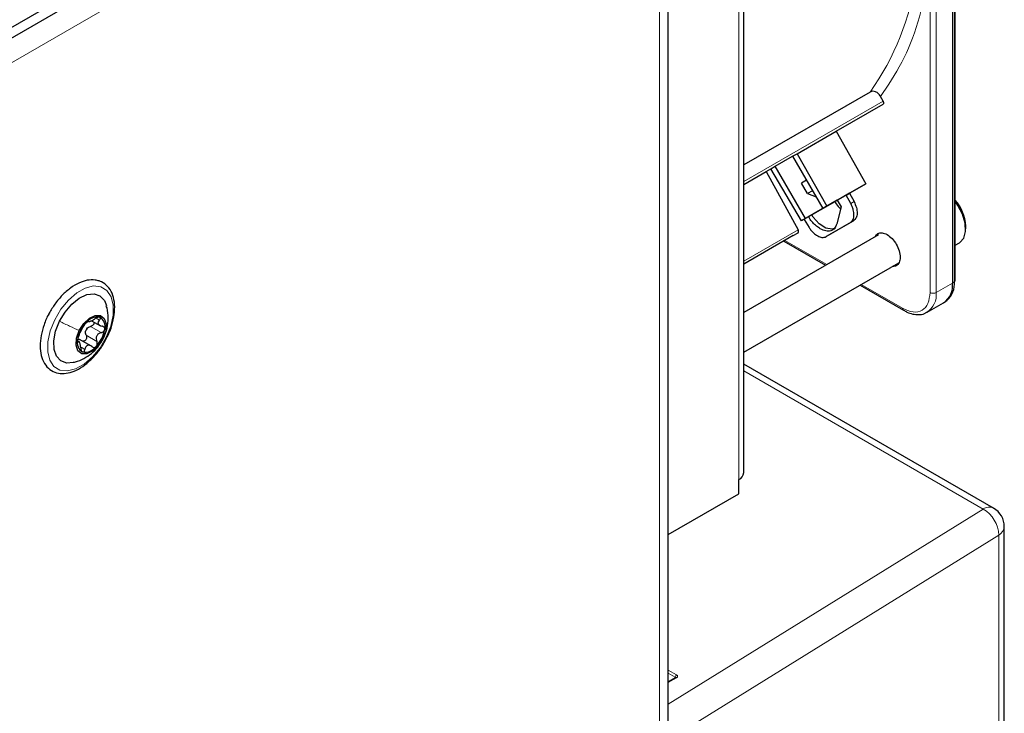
# Paper-space layout 'Blatt2' of a CAD drawing. Header units: millimetres. Extents: x 5 to 418, y 2 to 292.
# Tile 90 of 93: x 314 to 337, y 212 to 228. Entities that reach past the tile are written whole.
import ezdxf

# ---------------------------------------------------------------- set-up
doc = ezdxf.new("R2010")
doc.units = ezdxf.units.MM

psp = doc.layouts.new('Blatt2')

# ---------------------------------------------------------------- linework, layer by layer
at = {"color": 7, "linetype": 'Continuous', "lineweight": 25}
for p, q in [((335.913, 239.749), (335.913, 221.768)), ((335.975, 221.823), (335.975, 239.803)), ((331.079, 217.375), (331.079, 237.135)), ((306.44, 223.273), (329.053, 236.327)), ((329.329, 189.05), (329.329, 236.409)), ((306.44, 223.028), (329.053, 236.082)), ((334.008, 226.197), (331.079, 224.507)), ((334.307, 225.985), (334.248, 226.095)), ((333.219, 225.291), (334.306, 225.918)), ((332.314, 224.768), (333.219, 225.291)), ((333.219, 225.291), (333.907, 224.071)), ((331.809, 224.477), (332.209, 224.708)), ((332.209, 224.708), (332.314, 224.768)), ((332.209, 224.708), (332.909, 223.495)), ((332.314, 224.768), (333.002, 223.549)), ((331.079, 224.055), (331.594, 224.352)), ((331.594, 224.352), (331.704, 224.416)), ((331.594, 224.352), (332.338, 223.001)), ((331.704, 224.416), (331.809, 224.477)), ((332.416, 223.211), (331.704, 224.416)), ((332.509, 223.264), (331.809, 224.477)), ((332.529, 224.153), (332.412, 224.086)), ((332.552, 223.843), (332.412, 224.086)), ((332.669, 223.911), (332.552, 223.843)), ((333.002, 223.549), (333.907, 224.071)), ((333.907, 224.071), (333.528, 223.852)), ((333.245, 223.689), (332.416, 223.211)), ((332.552, 223.843), (332.752, 223.767)), ((332.909, 223.495), (333.531, 223.854)), ((333.531, 223.854), (333.131, 223.623)), ((333.452, 223.808), (333.245, 223.689)), ((333.245, 223.689), (333.337, 223.537)), ((333.452, 223.808), (333.528, 223.852)), ((333.558, 223.615), (333.452, 223.808)), ((333.528, 223.852), (333.633, 223.658)), ((333.131, 223.623), (332.509, 223.264)), ((333.002, 223.549), (332.909, 223.495)), ((333.131, 223.623), (333.131, 223.623)), ((333.337, 223.537), (333.233, 223.143)), ((332.509, 223.264), (332.416, 223.211)), ((332.475, 223.244), (332.592, 223.057)), ((333.622, 223.214), (333.056, 222.887)), ((333.55, 223.172), (333.622, 223.214)), ((332.984, 222.845), (333.55, 223.172)), ((336.223, 223.025), (336.223, 223.09)), ((334.199, 222.89), (331.079, 221.089)), ((332.223, 222.868), (331.079, 222.208)), ((332.223, 222.868), (332.337, 222.934)), ((333.056, 222.887), (332.984, 222.845)), ((332.003, 222.741), (332.972, 222.182)), ((335.975, 222.645), (336.078, 222.704)), ((331.079, 220.165), (334.674, 222.24)), ((333.772, 221.72), (334.78, 221.138)), ((335.33, 221.093), (335.706, 221.311)), ((335.736, 221.33), (335.785, 221.365)), ((334.779, 221.139), (334.78, 221.138)), ((315.96, 220.896), (316.165, 220.778)), ((315.689, 220.396), (315.635, 220.428)), ((315.955, 220.306), (315.682, 220.464)), ((336.867, 216.551), (331.079, 219.892)), ((330.962, 216.885), (330.962, 217.212)), ((329.329, 215.942), (330.962, 216.885)), ((337.117, 146.977), (337.117, 216.118)), ((329.5, 212.62), (329.329, 212.524))]:
    psp.add_line(p, q, dxfattribs=at)
at = {"color": 7, "linetype": 'Continuous', "lineweight": 18}
for p, q in [((335.961, 239.781), (335.961, 221.801)), ((330.962, 217.212), (330.962, 236.972)), ((329.124, 236.123), (329.124, 188.764)), ((328.205, 235.021), (305.874, 222.13)), ((335.396, 221.551), (335.396, 229.079)), ((335.537, 221.551), (335.537, 229.079)), ((334.307, 225.985), (331.079, 224.121)), ((334.306, 225.918), (331.079, 224.056)), ((333.558, 223.615), (333.633, 223.658)), ((331.079, 222.275), (332.338, 223.001)), ((331.079, 222.208), (332.337, 222.934)), ((332.032, 222.758), (333.002, 222.199)), ((333.802, 221.737), (334.759, 221.184)), ((335.537, 221.551), (335.913, 221.768)), ((335.913, 221.768), (335.961, 221.801)), ((316.065, 220.956), (316.142, 220.911)), ((315.936, 220.762), (316.183, 220.619)), ((315.835, 220.558), (316.083, 220.415)), ((316.229, 220.491), (316.224, 220.48)), ((315.636, 220.412), (315.651, 220.404)), ((315.722, 220.28), (315.807, 220.231)), ((336.623, 216.53), (331.079, 219.73)), ((329.329, 212.008), (336.623, 216.53)), ((336.988, 215.925), (329.427, 211.238)), ((336.988, 146.783), (336.988, 215.925)), ((329.329, 212.793), (329.52, 212.682)), ((329.491, 212.633), (329.329, 212.727)), ((329.52, 212.618), (329.329, 212.511)), ((329.491, 212.615), (329.491, 212.633))]:
    psp.add_line(p, q, dxfattribs=at)
at = {"color": 7, "linetype": 'Continuous', "lineweight": 25, "flags": 128}
for points in [[(336.078, 222.704), (336.083, 222.708), (336.176, 222.809), (336.22, 222.965), (336.211, 223.158), (336.149, 223.367), (336.042, 223.571), (335.975, 223.664)], [(333.204, 223.04), (333.123, 223.015), (332.977, 223.042), (332.824, 223.142), (332.686, 223.3), (332.655, 223.349)], [(315.216, 220.882), (315.345, 221.097), (315.502, 221.281), (315.676, 221.419), (315.853, 221.5), (316.017, 221.518), (316.155, 221.471), (316.257, 221.363), (316.303, 221.251)], [(315.676, 220.667), (315.781, 220.829), (315.911, 220.952), (316.047, 221.018), (316.168, 221.016), (316.256, 220.946), (316.298, 220.82), (316.287, 220.657), (316.224, 220.48)], [(315.536, 219.928), (315.389, 219.915), (315.25, 219.962), (315.148, 220.07), (315.091, 220.231), (315.084, 220.431), (315.126, 220.654), (315.216, 220.882)], [(316.224, 220.48), (316.12, 220.318), (315.99, 220.195), (315.854, 220.129), (315.733, 220.131), (315.644, 220.201), (315.603, 220.327), (315.614, 220.491), (315.676, 220.667)]]:
    psp.add_lwpolyline(points, dxfattribs=at)
at = {"color": 7, "linetype": 'Continuous', "lineweight": 18, "flags": 128}
psp.add_lwpolyline([(316.301, 220.513), (316.157, 220.27), (315.983, 220.058), (315.79, 219.89), (315.59, 219.779), (315.399, 219.732), (315.228, 219.752), (315.089, 219.837), (314.992, 219.983), (314.944, 220.178), (314.948, 220.41), (315.002, 220.663), (315.105, 220.92), (315.248, 221.163), (315.423, 221.375), (315.616, 221.543), (315.815, 221.654), (316.007, 221.701), (316.178, 221.681), (316.317, 221.596), (316.413, 221.45), (316.462, 221.255), (316.458, 221.022), (316.403, 220.769), (316.301, 220.513)], dxfattribs=at)
at = {"color": 7, "linetype": 'Continuous', "lineweight": 18}
for centre, radius, start, end in [((328.966, 229.762), 6.175, 324.7369, 351.8127), ((335.05, 221.497), 0.49, 303.8713, 6.4024), ((335.467, 221.688), 0.154, 242.6097, 297.3903), ((334.81, 221.179), 0.0509, 174.5815, 232.0182), ((336.763, 216.326), 0.248, 65.3602, 124.6041), ((336.263, 215.899), 0.726, 2.0018, 60.2671), ((336.878, 216.138), 0.24, 297.475, 355.2816), ((329.553, 212.63), 0.0613, 121.9772, 177.4454), ((329.508, 212.601), 0.0203, 54.6371, 113.9125)]:
    psp.add_arc(centre, radius, start, end, dxfattribs=at)
at = {"color": 7, "linetype": 'Continuous', "lineweight": 25}
for centre, radius, start, end in [((335.257, 223.041), 0.968, 2.9061, 42.0997), ((335.438, 221.708), 0.48, 304.0564, 7.2558), ((335.448, 221.755), 0.514, 310.8243, 5.1593), ((335.947, 221.825), 0.0279, 299.6454, 355.8931), ((316.098, 220.649), 0.331, 81.1532, 142.9585), ((316.038, 220.767), 0.236, 343.9296, 62.1563), ((316.357, 220.34), 0.73, 135.8936, 171.6595), ((316.073, 220.566), 0.267, 147.0922, 160.4609), ((315.543, 220.807), 0.73, 315.8936, 351.6595), ((315.863, 220.381), 0.236, 163.9296, 242.1563), ((315.803, 220.498), 0.331, 261.1532, 322.9585), ((330.879, 217.395), 0.201, 294.3747, 354.3052), ((336.617, 216.118), 0.5, 0, 60.0027)]:
    psp.add_arc(centre, radius, start, end, dxfattribs=at)
at = {"color": 7, "linetype": 'Continuous', "lineweight": 18}
for centre, major_axis, ratio, start_param, end_param in [((329.463, 212.618), (0.04, -0.0012), 0.556803, 0.00851, 0.801667), ((329.464, 212.651), (0.08, -0.0012), 0.567125, 5.506213, 7.077009)]:
    psp.add_ellipse(centre, major_axis=major_axis, ratio=ratio, start_param=start_param, end_param=end_param, dxfattribs=at)
psp.add_open_spline([(335.358, 228.856), (335.284, 228.501), (335.137, 227.792), (334.763, 226.862), (334.419, 226.351), (334.248, 226.095)], degree=3, knots=[0, 0, 0, 0, 0.33322, 0.666769, 1, 1, 1, 1], dxfattribs=at)
at = {"color": 7, "linetype": 'Continuous', "lineweight": 25}
for points, knots in [([(334.248, 226.095), (334.232, 226.119), (334.201, 226.165), (334.135, 226.207), (334.066, 226.221), (334.027, 226.205), (334.008, 226.197)], [0, 0, 0, 0, 0.267471, 0.517881, 0.763339, 1, 1, 1, 1]), ([(333.19, 223.658), (333.199, 223.64), (333.232, 223.572), (333.285, 223.522), (333.323, 223.485)], [0, 0, 0, 0, 0.263002, 1, 1, 1, 1]), ([(333.55, 223.172), (333.563, 223.181), (333.588, 223.2), (333.62, 223.255), (333.638, 223.343), (333.624, 223.449), (333.594, 223.542), (333.57, 223.59), (333.558, 223.615)], [0, 0, 0, 0, 0.135276, 0.269053, 0.499996, 0.73094, 0.864645, 1, 1, 1, 1]), ([(332.852, 223.025), (332.822, 223.045), (332.761, 223.084), (332.675, 223.171), (332.614, 223.246), (332.587, 223.294), (332.581, 223.306)], [0, 0, 0, 0, 0.302999, 0.606945, 0.908508, 1, 1, 1, 1]), ([(332.592, 223.057), (332.608, 223.034), (332.638, 222.989), (332.704, 222.918), (332.791, 222.854), (332.876, 222.826), (332.941, 222.826), (332.969, 222.839), (332.984, 222.845)], [0, 0, 0, 0, 0.135278, 0.269056, 0.500001, 0.730943, 0.864646, 1, 1, 1, 1]), ([(333.233, 223.143), (333.218, 223.105), (333.188, 223.029), (333.096, 222.974), (332.982, 222.966), (332.895, 223.005), (332.852, 223.025)], [0, 0, 0, 0, 0.250261, 0.499984, 0.749713, 1, 1, 1, 1]), ([(334.123, 222.846), (334.141, 222.873), (334.179, 222.928), (334.28, 222.947), (334.359, 222.912), (334.399, 222.894)], [0, 0, 0, 0, 0.314168, 0.657084, 1, 1, 1, 1]), ([(334.399, 222.894), (334.439, 222.866), (334.518, 222.81), (334.619, 222.67), (334.687, 222.515), (334.711, 222.363), (334.687, 222.24), (334.622, 222.16), (334.555, 222.155), (334.523, 222.153)], [0, 0, 0, 0, 0.144573, 0.289146, 0.433719, 0.578293, 0.722866, 0.867439, 1, 1, 1, 1]), ([(316.14, 221.817), (316.107, 221.825), (316.019, 221.849), (315.859, 221.841), (315.666, 221.778), (315.469, 221.66), (315.279, 221.493), (315.109, 221.293), (315.021, 221.141), (314.979, 221.069)], [0, 0, 0, 0, 0.086065, 0.233151, 0.384131, 0.540113, 0.697792, 0.855199, 1, 1, 1, 1]), ([(316.308, 220.497), (316.327, 220.531), (316.388, 220.645), (316.454, 220.852), (316.5, 221.1), (316.496, 221.332), (316.443, 221.537), (316.34, 221.699), (316.228, 221.783), (316.156, 221.81), (316.14, 221.817)], [0, 0, 0, 0, 0.062956, 0.21186, 0.361397, 0.512001, 0.663691, 0.813694, 0.957589, 1, 1, 1, 1]), ([(316.236, 220.488), (316.268, 220.566), (316.33, 220.717), (316.349, 220.958), (316.339, 221.135), (316.307, 221.227), (316.301, 221.244)], [0, 0, 0, 0, 0.325577, 0.625867, 0.929188, 1, 1, 1, 1]), ([(314.979, 221.069), (314.975, 221.063), (314.923, 220.979), (314.854, 220.802), (314.783, 220.551), (314.761, 220.308), (314.786, 220.086), (314.861, 219.899), (314.985, 219.76), (315.144, 219.681), (315.322, 219.663), (315.511, 219.702), (315.707, 219.795), (315.902, 219.941), (316.083, 220.131), (316.222, 220.321), (316.285, 220.45), (316.308, 220.497)], [0, 0, 0, 0, 0.005811, 0.079908, 0.154208, 0.228927, 0.304232, 0.379685, 0.453273, 0.523477, 0.592234, 0.662178, 0.734805, 0.80895, 0.883215, 0.957313, 1, 1, 1, 1]), ([(315.885, 220.879), (315.887, 220.876), (315.891, 220.871), (315.911, 220.876), (315.932, 220.884), (315.958, 220.895), (315.997, 220.914), (316.026, 220.932), (316.045, 220.944)], [0, 0, 0, 0, 0.249199, 0.374336, 0.49893, 0.624007, 0.749759, 1, 1, 1, 1]), ([(316.148, 220.976), (316.142, 220.977), (316.128, 220.979), (316.101, 220.973), (316.072, 220.961), (316.054, 220.95), (316.045, 220.944)], [0, 0, 0, 0, 0.249991, 0.499611, 0.749127, 1, 1, 1, 1]), ([(316.142, 220.911), (316.148, 220.918), (316.159, 220.931), (316.166, 220.951), (316.163, 220.967), (316.153, 220.973), (316.148, 220.976)], [0, 0, 0, 0, 0.249852, 0.499902, 0.750115, 1, 1, 1, 1]), ([(334.78, 221.141), (334.807, 221.125), (334.878, 221.084), (334.997, 221.046), (335.134, 221.033), (335.246, 221.047), (335.302, 221.083), (335.319, 221.095)], [0, 0, 0, 0, 0.143792, 0.380812, 0.625008, 0.880873, 1, 1, 1, 1]), ([(315.669, 220.556), (315.676, 220.571), (315.687, 220.594), (315.705, 220.634), (315.719, 220.664), (315.734, 220.694), (315.754, 220.729), (315.763, 220.748), (315.77, 220.76)], [0, 0, 0, 0, 0.249168, 0.374303, 0.498903, 0.623987, 0.749746, 1, 1, 1, 1]), ([(315.834, 220.848), (315.827, 220.84), (315.813, 220.825), (315.794, 220.8), (315.779, 220.777), (315.773, 220.766), (315.77, 220.76)], [0, 0, 0, 0, 0.250033, 0.499632, 0.749228, 1, 1, 1, 1]), ([(315.885, 220.879), (315.884, 220.881), (315.882, 220.884), (315.871, 220.88), (315.854, 220.868), (315.84, 220.855), (315.834, 220.848)], [0, 0, 0, 0, 0.249815, 0.499908, 0.75012, 1, 1, 1, 1]), ([(315.848, 220.711), (315.861, 220.723), (315.886, 220.747), (315.919, 220.757), (315.936, 220.762)], [0, 0, 0, 0, 0.498459, 1, 1, 1, 1]), ([(316.016, 220.864), (316.017, 220.858), (316.02, 220.842), (316.01, 220.816), (315.992, 220.791), (315.966, 220.772), (315.946, 220.766), (315.936, 220.762)], [0, 0, 0, 0, 0.158867, 0.368478, 0.579193, 0.789171, 1, 1, 1, 1]), ([(316.142, 220.911), (316.13, 220.897), (316.113, 220.875), (316.107, 220.845), (316.111, 220.823), (316.124, 220.804), (316.152, 220.783), (316.182, 220.776), (316.202, 220.771)], [0, 0, 0, 0, 0.249201, 0.374338, 0.498932, 0.624008, 0.74976, 1, 1, 1, 1]), ([(316.183, 220.619), (316.193, 220.623), (316.213, 220.629), (316.239, 220.648), (316.258, 220.673), (316.263, 220.692), (316.265, 220.701)], [0, 0, 0, 0, 0.249807, 0.500055, 0.750309, 1, 1, 1, 1]), ([(316.265, 220.701), (316.265, 220.71), (316.265, 220.728), (316.251, 220.75), (316.23, 220.766), (316.211, 220.769), (316.202, 220.771)], [0, 0, 0, 0, 0.249857, 0.499466, 0.749011, 1, 1, 1, 1]), ([(315.537, 219.932), (315.553, 219.935), (315.639, 219.95), (315.784, 220.018), (315.96, 220.132), (316.119, 220.287), (316.195, 220.418), (316.236, 220.488)], [0, 0, 0, 0, 0.0532459, 0.2854019, 0.5108779, 0.7372724, 1, 1, 1, 1]), ([(315.669, 220.556), (315.666, 220.549), (315.659, 220.534), (315.649, 220.506), (315.64, 220.475), (315.637, 220.456), (315.636, 220.446)], [0, 0, 0, 0, 0.2498071, 0.5000551, 0.7503094, 1, 1, 1, 1]), ([(315.641, 220.47), (315.655, 220.469), (315.682, 220.466), (315.707, 220.448), (315.72, 220.439)], [0, 0, 0, 0, 0.498457, 1, 1, 1, 1]), ([(315.835, 220.558), (315.839, 220.548), (315.846, 220.529), (315.847, 220.498), (315.838, 220.467), (315.821, 220.441), (315.797, 220.424), (315.773, 220.418), (315.758, 220.421), (315.752, 220.423)], [0, 0, 0, 0, 0.150358, 0.299578, 0.449513, 0.599332, 0.749271, 0.899998, 1, 1, 1, 1]), ([(315.835, 220.558), (315.829, 220.573), (315.816, 220.604), (315.819, 220.638), (315.821, 220.655)], [0, 0, 0, 0, 0.50155, 1, 1, 1, 1]), ([(316.183, 220.619), (316.162, 220.612), (316.13, 220.601), (316.096, 220.571), (316.077, 220.543), (316.067, 220.511), (316.063, 220.466), (316.075, 220.435), (316.083, 220.415)], [0, 0, 0, 0, 0.249168, 0.374303, 0.498903, 0.623987, 0.749746, 1, 1, 1, 1]), ([(315.636, 220.446), (315.635, 220.437), (315.634, 220.42), (315.637, 220.405), (315.643, 220.398), (315.648, 220.402), (315.651, 220.404)], [0, 0, 0, 0, 0.249857, 0.499466, 0.749011, 1, 1, 1, 1]), ([(315.71, 220.264), (315.708, 220.286), (315.705, 220.32), (315.694, 220.36), (315.686, 220.384), (315.677, 220.401), (315.665, 220.413), (315.657, 220.407), (315.651, 220.404)], [0, 0, 0, 0, 0.249201, 0.374338, 0.498932, 0.624008, 0.74976, 1, 1, 1, 1]), ([(315.71, 220.264), (315.711, 220.253), (315.713, 220.232), (315.722, 220.204), (315.735, 220.181), (315.747, 220.175), (315.752, 220.172)], [0, 0, 0, 0, 0.249852, 0.499902, 0.750115, 1, 1, 1, 1]), ([(315.967, 220.296), (315.951, 220.307), (315.926, 220.324), (315.89, 220.328), (315.865, 220.324), (315.843, 220.309), (315.82, 220.281), (315.812, 220.251), (315.807, 220.231)], [0, 0, 0, 0, 0.249199, 0.374336, 0.49893, 0.624007, 0.749759, 1, 1, 1, 1]), ([(315.967, 220.296), (315.975, 220.29), (315.99, 220.28), (316.017, 220.275), (316.044, 220.28), (316.06, 220.293), (316.067, 220.299)], [0, 0, 0, 0, 0.249815, 0.499908, 0.75012, 1, 1, 1, 1]), ([(316.067, 220.299), (316.073, 220.307), (316.086, 220.323), (316.094, 220.355), (316.094, 220.386), (316.086, 220.405), (316.083, 220.415)], [0, 0, 0, 0, 0.250033, 0.499632, 0.749228, 1, 1, 1, 1]), ([(315.752, 220.172), (315.758, 220.171), (315.77, 220.169), (315.787, 220.182), (315.8, 220.203), (315.805, 220.222), (315.807, 220.231)], [0, 0, 0, 0, 0.249991, 0.499611, 0.749127, 1, 1, 1, 1]), ([(329.504, 212.623), (329.505, 212.623), (329.505, 212.623), (329.502, 212.621), (329.5, 212.62)], [0, 0, 0, 0, 0.438032, 1, 1, 1, 1])]:
    psp.add_open_spline(points, degree=3, knots=knots, dxfattribs=at)
for points in [[(334.307, 225.985), (334.31, 225.978), (334.317, 225.964), (334.319, 225.944), (334.316, 225.927), (334.309, 225.921), (334.306, 225.918)], [(333.633, 223.658), (333.654, 223.612), (333.696, 223.52), (333.711, 223.385), (333.69, 223.273), (333.645, 223.234), (333.622, 223.214)], [(332.337, 222.934), (332.341, 222.937), (332.347, 222.943), (332.351, 222.96), (332.348, 222.981), (332.342, 222.994), (332.338, 223.001)]]:
    psp.add_open_spline(points, degree=3, dxfattribs=at)
at = {"color": 7, "linetype": 'Continuous', "lineweight": 18}
for points in [[(334.759, 221.184), (334.843, 221.147), (335.01, 221.072), (335.22, 221.121), (335.367, 221.279), (335.386, 221.46), (335.396, 221.551)], [(315.216, 220.882), (315.295, 220.844), (315.453, 220.767), (315.602, 220.7), (315.676, 220.667)]]:
    psp.add_open_spline(points, degree=3, dxfattribs=at)

doc.saveas('drawing.dxf')
